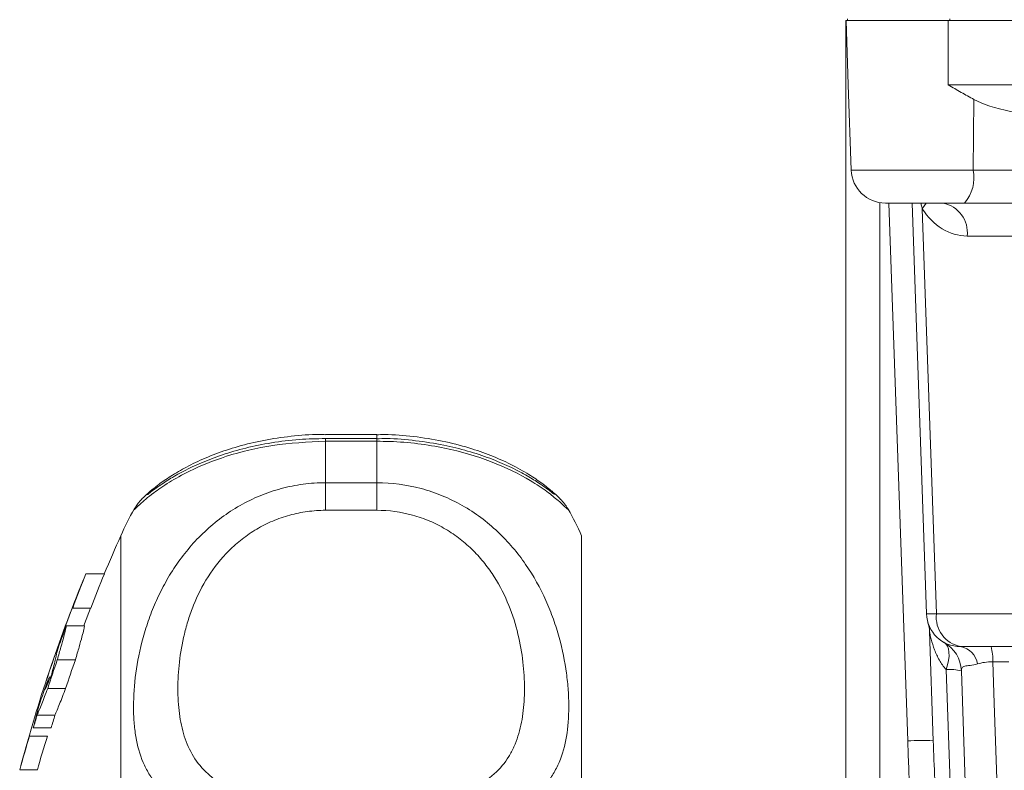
# Model space of a CAD drawing. Header units: millimetres. Extents: x 154 to 910, y 64 to 795.
# Tile 17 of 27: x 157 to 215, y 646 to 690. Entities that reach past the tile are written whole.
import ezdxf

# ---------------------------------------------------------------- set-up
doc = ezdxf.new("R2010")
doc.units = ezdxf.units.MM

msp = doc.modelspace()

# ---------------------------------------------------------------- linework, layer by layer
at = {"color": 7, "linetype": 'Continuous', "lineweight": 15}
for p, q in [((205.706, 622.044), (205.706, 689.907)), ((205.706, 689.907), (205.716, 689.907)), ((205.848, 686.138), (205.716, 689.907)), ((205.716, 689.907), (211.706, 689.907)), ((205.793, 690.007), (205.793, 689.907)), ((211.706, 686.138), (211.706, 689.907)), ((211.706, 689.907), (219.929, 689.907)), ((211.793, 690.007), (211.793, 689.907)), ((205.848, 686.138), (206.022, 681.138)), ((211.706, 686.138), (220.64, 686.138)), ((213.177, 681.138), (213.214, 685.277)), ((213.177, 681.138), (219.025, 681.138)), ((212.659, 679.207), (208.021, 679.207)), ((210.43, 655.138), (209.59, 679.207)), ((210.187, 678.88), (211.016, 655.138)), ((220.223, 679.207), (212.659, 679.207)), ((221.636, 677.277), (212.818, 677.277)), ((178.206, 665.644), (175.206, 665.644)), ((178.206, 665.411), (175.206, 665.411)), ((175.206, 665.247), (175.206, 662.815)), ((178.206, 665.247), (175.206, 665.247)), ((178.206, 662.815), (178.206, 665.247)), ((175.206, 662.815), (175.206, 661.199)), ((175.206, 662.815), (178.206, 662.815)), ((178.206, 662.815), (178.206, 661.199)), ((164.001, 661.266), (164.006, 661.273)), ((178.206, 661.199), (175.206, 661.199)), ((163.206, 622.385), (163.206, 659.707)), ((190.206, 622.385), (190.206, 659.707)), ((161.154, 657.477), (162.237, 657.477)), ((160.381, 655.459), (161.454, 655.459)), ((211.016, 655.138), (229.127, 655.138)), ((160.006, 654.43), (161.075, 654.43)), ((210.833, 647.685), (210.609, 654.087)), ((210.609, 654.087), (210.833, 647.685)), ((210.609, 654.087), (210.609, 654.087)), ((230.541, 653.207), (212.429, 653.207)), ((159.475, 652.425), (160.537, 652.425)), ((215.25, 652.322), (214.32, 652.322)), ((212.211, 633.847), (211.581, 651.864)), ((212.916, 639.271), (212.479, 651.784)), ((212.479, 651.784), (212.916, 639.271)), ((158.915, 650.757), (159.969, 650.757)), ((158.297, 649.192), (159.344, 649.192)), ((158.072, 648.442), (159.116, 648.442)), ((157.854, 647.96), (158.896, 647.96)), ((157.274, 645.977), (158.309, 645.977))]:
    msp.add_line(p, q, dxfattribs=at)
at = {"color": 8, "linetype": 'Continuous', "lineweight": 15}
for p, q in [((206.022, 681.138), (213.177, 681.138)), ((207.706, 679.232), (207.706, 621.975)), ((209.334, 647.685), (208.232, 679.207)), ((178.206, 665.644), (178.206, 665.411)), ((175.206, 665.411), (175.206, 665.247)), ((178.206, 665.411), (178.206, 665.247))]:
    msp.add_line(p, q, dxfattribs=at)
at = {"color": 8, "linetype": 'Continuous', "lineweight": 15, "flags": 128}
msp.add_lwpolyline([(210.408, 679.207), (210.321, 679.062), (210.187, 678.88)], dxfattribs=at)
at = {"color": 7, "linetype": 'Continuous', "lineweight": 15, "flags": 128}
for points in [[(161.154, 657.477), (161.051, 657.23), (160.975, 657.045)], [(161.432, 655.47), (161.076, 654.546), (161.032, 654.43)], [(211.455, 653.461), (211.569, 653.37), (211.658, 653.24), (211.719, 653.074), (211.751, 652.876), (211.753, 652.65), (211.725, 652.402), (211.667, 652.138), (211.581, 651.864)], [(214.32, 652.322), (214.405, 649.887), (214.813, 638.226)], [(210.804, 647.694), (210.804, 647.694), (210.833, 647.685)], [(157.366, 646.322), (157.341, 646.23), (157.274, 645.977)]]:
    msp.add_lwpolyline(points, dxfattribs=at)
at = {"color": 7, "linetype": 'Continuous', "lineweight": 15}
for centre, radius, start, end in [((208.021, 681.207), 2, 182, 270), ((210.941, 680.702), 2.277, 318.97484, 11.01812), ((211.068, 677.478), 1.762, 353.45353, 78.97192), ((175.206, 654.707), 13, 149.65339, 157.38014), ((178.206, 654.707), 13, 22.61986, 30.26121), ((245.248, 622.707), 90, 155.72535, 157.27391), ((206.625, 638.905), 49.117, 157.78384, 160.30401), ((207.186, 638.879), 48.645, 157.52252, 160.07139), ((245.248, 622.707), 91, 157.83118, 164.95948), ((245.242, 622.699), 90.99, 158.89002, 161.75257), ((160.402, 655.531), 0.0746, 234.3251, 253.44235), ((210.723, 661.118), 5.988, 267.19806, 272.80194), ((212.429, 655.207), 2, 182, 270), ((212.766, 654.937), 1.762, 173.45353, 258.97192), ((208.61, 654.017), 2, 2.00122, 17.31657), ((245.243, 622.684), 90.956, 159.57237, 160.5774), ((210.48, 651.714), 2, 2.00122, 60.83906), ((212.206, 651.986), 1.242, 9.73293, 79.66315), ((211.652, 652.464), 2.672, 356.97083, 16.1632), ((245.242, 622.654), 90.787, 160.85738, 161.96758), ((245.242, 622.654), 89.785, 160.63523, 161.75925), ((211.811, 649.369), 2.506, 74.54727, 95.25921), ((203.961, 634.136), 48.162, 158.94109, 160.82492), ((245.242, 622.671), 90.9, 161.54787, 162.0455), ((203.978, 637.146), 47.275, 164.27856, 166.17507), ((245.242, 622.671), 90.9, 163.03661, 163.53019), ((245.242, 622.671), 89.899, 162.84191, 163.34149), ((202.436, 633.851), 46.761, 162.43949, 164.97045), ((202.984, 633.839), 46.294, 162.24079, 164.79969)]:
    msp.add_arc(centre, radius, start, end, dxfattribs=at)
at = {"color": 8, "linetype": 'Continuous', "lineweight": 15}
msp.add_arc((210.159, 633.296), 14.413, 87.43639, 93.28255, dxfattribs=at)
at = {"color": 7, "linetype": 'Continuous', "lineweight": 15}
for centre, major_axis, ratio, start_param, end_param in [((219.946, 686.207), (7.469, 0.078), 0.267572, 3.586827, 4.511895), ((212.776, 681.277), (-0.125, 3.999), 0.81623, 2.187773, 3.116059), ((212.827, 647.94), (-3.817, 109.356), 0.031986, 1.572014, 1.809411), ((212.827, 647.888), (-3.815, 109.256), 0.018294, 1.572014, 1.613285)]:
    msp.add_ellipse(centre, major_axis=major_axis, ratio=ratio, start_param=start_param, end_param=end_param, dxfattribs=at)
for points, knots in [([(213.214, 685.277), (212.964, 685.413), (212.714, 685.554), (212.337, 685.771), (212.211, 685.843), (211.959, 685.99), (211.831, 686.064), (211.706, 686.138)], [0, 0, 0, 0, 0.5, 0.5, 0.75, 0.75, 1, 1, 1, 1]), ([(175.206, 665.631), (175.09, 665.635), (174.412, 665.658), (173.175, 665.552), (171.557, 665.32), (170.067, 664.956), (168.716, 664.507), (167.537, 663.998), (166.525, 663.457), (165.722, 662.939), (165.097, 662.459), (164.747, 662.156), (164.494, 661.921), (164.309, 661.715), (164.131, 661.512), (164.023, 661.329), (163.994, 661.28)], [0, 0, 0, 0, 0.018036, 0.105541, 0.19239, 0.280679, 0.367212, 0.457701, 0.550777, 0.648707, 0.742202, 0.844362, 0.914205, 0.960402, 0.989403, 1, 1, 1, 1]), ([(189.431, 661.257), (189.395, 661.317), (189.322, 661.439), (189.229, 661.559), (189.153, 661.652), (189.089, 661.726), (188.906, 661.93), (188.551, 662.269), (187.934, 662.76), (187.141, 663.304), (186.134, 663.873), (184.939, 664.411), (183.6, 664.883), (182.073, 665.277), (180.391, 665.538), (179.078, 665.655), (178.355, 665.633), (178.205, 665.629)], [0, 0, 0, 0, 0.01147, 0.02365, 0.036166, 0.055859, 0.097921, 0.226007, 0.332108, 0.428438, 0.532854, 0.622119, 0.706864, 0.79889, 0.889556, 0.977021, 1, 1, 1, 1]), ([(175.206, 665.405), (174.688, 665.396), (173.611, 665.375), (172.025, 665.175), (170.503, 664.863), (169.117, 664.456), (167.895, 663.986), (166.856, 663.491), (165.993, 662.993), (165.367, 662.573), (164.983, 662.288), (164.777, 662.123), (164.767, 662.116), (164.763, 662.113)], [0, 0, 0, 0, 0.08847, 0.183972, 0.279486, 0.375616, 0.473809, 0.574688, 0.67879, 0.788184, 0.898138, 0.963123, 1, 1, 1, 1]), ([(188.623, 662.135), (188.623, 662.135), (188.623, 662.135), (188.474, 662.25), (188.21, 662.449), (187.672, 662.829), (186.949, 663.273), (186.013, 663.761), (184.872, 664.248), (183.575, 664.681), (182.115, 665.045), (180.508, 665.295), (179.167, 665.417), (178.399, 665.399), (178.206, 665.394)], [0, 0, 0, 0, 0.026284, 0.091816, 0.194631, 0.288826, 0.387109, 0.488561, 0.586351, 0.681065, 0.772388, 0.870598, 0.967334, 1, 1, 1, 1]), ([(175.206, 642.409), (174.32, 642.409), (173.454, 642.442), (172.184, 642.543), (171.765, 642.586), (170.959, 642.688), (170.569, 642.748), (169.816, 642.887), (169.45, 642.967), (168.756, 643.145), (168.428, 643.243), (167.497, 643.568), (166.945, 643.829), (166.009, 644.426), (165.618, 644.763), (165.129, 645.341), (164.983, 645.545), (164.725, 645.971), (164.612, 646.192), (164.317, 646.887), (164.178, 647.39), (164.039, 648.208), (164.004, 648.492), (163.958, 649.082), (163.947, 649.387), (163.948, 650.32), (163.992, 650.969), (164.176, 652.321), (164.315, 653.022), (164.613, 654.106), (164.728, 654.472), (164.987, 655.198), (165.132, 655.56), (165.456, 656.28), (165.634, 656.638), (166.03, 657.347), (166.249, 657.699), (166.956, 658.723), (167.497, 659.362), (168.429, 660.238), (168.762, 660.517), (169.453, 661.029), (169.814, 661.265), (170.566, 661.692), (170.959, 661.884), (171.77, 662.218), (172.183, 662.358), (173.023, 662.584), (173.45, 662.67), (174.32, 662.786), (174.763, 662.815), (175.206, 662.815)], [0, 0, 0, 0, 0.0625, 0.0625, 0.09375, 0.09375, 0.125, 0.125, 0.15625, 0.15625, 0.1875, 0.1875, 0.25, 0.25, 0.3125, 0.3125, 0.34375, 0.34375, 0.375, 0.375, 0.4375, 0.4375, 0.46875, 0.46875, 0.5, 0.5, 0.5625, 0.5625, 0.625, 0.625, 0.65625, 0.65625, 0.6875, 0.6875, 0.71875, 0.71875, 0.75, 0.75, 0.8125, 0.8125, 0.84375, 0.84375, 0.875, 0.875, 0.90625, 0.90625, 0.9375, 0.9375, 0.96875, 0.96875, 1, 1, 1, 1]), ([(178.206, 662.815), (179.091, 662.815), (179.957, 662.699), (181.227, 662.359), (181.646, 662.217), (182.452, 661.884), (182.842, 661.694), (183.595, 661.266), (183.961, 661.027), (184.655, 660.512), (184.984, 660.237), (185.914, 659.362), (186.467, 658.707), (187.402, 657.35), (187.793, 656.642), (188.282, 655.554), (188.428, 655.187), (188.687, 654.461), (188.799, 654.101), (189.094, 653.032), (189.233, 652.333), (189.372, 651.313), (189.407, 650.979), (189.453, 650.32), (189.464, 649.998), (189.464, 649.066), (189.419, 648.485), (189.235, 647.399), (189.097, 646.894), (188.798, 646.189), (188.683, 645.964), (188.424, 645.539), (188.279, 645.337), (187.956, 644.956), (187.777, 644.775), (187.381, 644.434), (187.162, 644.272), (186.455, 643.823), (185.914, 643.568), (184.982, 643.243), (184.649, 643.143), (183.958, 642.966), (183.597, 642.887), (182.845, 642.749), (182.453, 642.688), (181.641, 642.585), (181.229, 642.543), (180.388, 642.476), (179.961, 642.451), (179.091, 642.418), (178.648, 642.409), (178.206, 642.409)], [0, 0, 0, 0, 0.0625, 0.0625, 0.09375, 0.09375, 0.125, 0.125, 0.15625, 0.15625, 0.1875, 0.1875, 0.25, 0.25, 0.3125, 0.3125, 0.34375, 0.34375, 0.375, 0.375, 0.4375, 0.4375, 0.46875, 0.46875, 0.5, 0.5, 0.5625, 0.5625, 0.625, 0.625, 0.65625, 0.65625, 0.6875, 0.6875, 0.71875, 0.71875, 0.75, 0.75, 0.8125, 0.8125, 0.84375, 0.84375, 0.875, 0.875, 0.90625, 0.90625, 0.9375, 0.9375, 0.96875, 0.96875, 1, 1, 1, 1]), ([(175.206, 661.199), (174.847, 661.199), (174.488, 661.174), (173.786, 661.078), (173.441, 661.008), (172.763, 660.821), (172.43, 660.705), (171.779, 660.428), (171.468, 660.271), (170.872, 659.919), (170.588, 659.726), (170.045, 659.304), (169.788, 659.077), (169.075, 658.367), (168.669, 657.852), (167.973, 656.76), (167.693, 656.199), (167.352, 655.354), (167.251, 655.072), (167.072, 654.506), (166.994, 654.222), (166.791, 653.383), (166.698, 652.836), (166.575, 651.771), (166.546, 651.252), (166.545, 650.244), (166.575, 649.753), (166.698, 648.823), (166.792, 648.38), (167.059, 647.541), (167.233, 647.144), (167.692, 646.397), (167.972, 646.057), (168.486, 645.597), (168.674, 645.452), (169.085, 645.178), (169.309, 645.05), (169.786, 644.814), (170.04, 644.707), (170.582, 644.511), (170.871, 644.422), (171.47, 644.267), (171.78, 644.2), (172.425, 644.084), (172.762, 644.036), (173.788, 643.922), (174.488, 643.885), (175.206, 643.885)], [0, 0, 0, 0, 0.03125, 0.03125, 0.0625, 0.0625, 0.09375, 0.09375, 0.125, 0.125, 0.15625, 0.15625, 0.1875, 0.1875, 0.25, 0.25, 0.3125, 0.3125, 0.34375, 0.34375, 0.375, 0.375, 0.4375, 0.4375, 0.5, 0.5, 0.5625, 0.5625, 0.625, 0.625, 0.6875, 0.6875, 0.75, 0.75, 0.78125, 0.78125, 0.8125, 0.8125, 0.84375, 0.84375, 0.875, 0.875, 0.90625, 0.90625, 0.9375, 0.9375, 1, 1, 1, 1]), ([(178.206, 643.885), (178.564, 643.885), (178.923, 643.894), (179.626, 643.932), (179.971, 643.96), (180.648, 644.036), (180.981, 644.084), (181.632, 644.2), (181.943, 644.267), (182.539, 644.422), (182.823, 644.509), (183.366, 644.705), (183.623, 644.814), (184.336, 645.165), (184.742, 645.435), (185.438, 646.055), (185.718, 646.396), (186.059, 646.95), (186.16, 647.141), (186.339, 647.54), (186.417, 647.747), (186.62, 648.382), (186.713, 648.825), (186.836, 649.752), (186.866, 650.236), (186.866, 651.243), (186.836, 651.769), (186.713, 652.839), (186.619, 653.384), (186.352, 654.494), (186.178, 655.058), (185.719, 656.197), (185.44, 656.756), (184.925, 657.566), (184.738, 657.831), (184.326, 658.348), (184.102, 658.6), (183.625, 659.075), (183.371, 659.3), (182.83, 659.721), (182.54, 659.918), (181.942, 660.272), (181.631, 660.429), (180.986, 660.703), (180.649, 660.821), (179.623, 661.103), (178.923, 661.199), (178.206, 661.199)], [0, 0, 0, 0, 0.03125, 0.03125, 0.0625, 0.0625, 0.09375, 0.09375, 0.125, 0.125, 0.15625, 0.15625, 0.1875, 0.1875, 0.25, 0.25, 0.3125, 0.3125, 0.34375, 0.34375, 0.375, 0.375, 0.4375, 0.4375, 0.5, 0.5, 0.5625, 0.5625, 0.625, 0.625, 0.6875, 0.6875, 0.75, 0.75, 0.78125, 0.78125, 0.8125, 0.8125, 0.84375, 0.84375, 0.875, 0.875, 0.90625, 0.90625, 0.9375, 0.9375, 1, 1, 1, 1]), ([(159.475, 652.425), (159.556, 652.7), (159.628, 652.951), (159.756, 653.406), (159.813, 653.612), (159.904, 653.957), (159.94, 654.099), (159.99, 654.317), (160.004, 654.392), (160.006, 654.43)], [0, 0, 0, 0, 0.25, 0.25, 0.5, 0.5, 0.75, 0.75, 1, 1, 1, 1]), ([(161.075, 654.43), (161.072, 654.392), (161.058, 654.318), (161.008, 654.102), (160.972, 653.958), (160.879, 653.613), (160.823, 653.412), (160.692, 652.954), (160.618, 652.7), (160.537, 652.425)], [0, 0, 0, 0, 0.25, 0.25, 0.5, 0.5, 0.75, 0.75, 1, 1, 1, 1]), ([(211.581, 651.864), (211.423, 652.036), (211.296, 652.223), (211.075, 652.612), (210.983, 652.816), (210.826, 653.227), (210.762, 653.435), (210.684, 653.737), (210.661, 653.837), (210.634, 653.967), (210.625, 654.009), (210.613, 654.072), (210.609, 654.091), (210.609, 654.087)], [0, 0, 0, 0, 0.25, 0.25, 0.5, 0.5, 0.75, 0.75, 0.875, 0.875, 0.9375, 0.9375, 1, 1, 1, 1]), ([(159.463, 652.93), (159.46, 652.871), (159.432, 652.725), (159.324, 652.267), (159.248, 651.966), (159.15, 651.596)], [0, 0, 0, 0, 0.5, 0.5, 1, 1, 1, 1]), ([(214.32, 652.322), (214.151, 652.322), (213.991, 652.309), (213.688, 652.264), (213.552, 652.233), (213.43, 652.196)], [0, 0, 0, 0, 0.5, 0.5, 1, 1, 1, 1]), ([(213.43, 652.196), (213.271, 652.147), (213.122, 652.124), (212.864, 652.094), (212.757, 652.086), (212.6, 652.047), (212.548, 652.015), (212.487, 651.92), (212.476, 651.858), (212.479, 651.784)], [0, 0, 0, 0, 0.25, 0.25, 0.5, 0.5, 0.75, 0.75, 1, 1, 1, 1]), ([(158.297, 649.192), (158.37, 649.365), (158.459, 649.584), (158.615, 649.979), (158.671, 650.123), (158.788, 650.427), (158.85, 650.588), (158.915, 650.757)], [0, 0, 0, 0, 0.5, 0.5, 0.75, 0.75, 1, 1, 1, 1]), ([(159.969, 650.757), (159.839, 650.419), (159.721, 650.117), (159.563, 649.721), (159.513, 649.598), (159.422, 649.377), (159.381, 649.278), (159.344, 649.192)], [0, 0, 0, 0, 0.5, 0.5, 0.75, 0.75, 1, 1, 1, 1])]:
    msp.add_open_spline(points, degree=3, knots=knots, dxfattribs=at)
at = {"color": 8, "linetype": 'Continuous', "lineweight": 15}
for points, knots in [([(210.187, 678.88), (210.175, 678.915), (210.14, 679.021), (210.119, 679.133), (210.104, 679.207)], [0, 0, 0, 0, 0.328908, 1, 1, 1, 1]), ([(175.206, 665.247), (174.158, 665.198), (172.088, 665.102), (169.328, 664.403), (167.341, 663.59), (165.986, 662.829), (164.964, 662.117), (164.257, 661.503), (163.924, 661.166), (163.983, 661.243), (164.001, 661.266)], [0, 0, 0, 0, 0.147021, 0.2905723, 0.4320795, 0.533147, 0.6372348, 0.7821964, 0.9329089, 1, 1, 1, 1]), ([(189.424, 661.251), (189.427, 661.242), (189.433, 661.219), (188.983, 661.663), (188.218, 662.283), (187.051, 663.076), (185.123, 664.052), (182.227, 664.918), (179.823, 665.227), (178.463, 665.244), (178.206, 665.247)], [0, 0, 0, 0, 0.1159523, 0.2733422, 0.3764076, 0.481912, 0.6575366, 0.8080603, 0.9637131, 1, 1, 1, 1])]:
    msp.add_open_spline(points, degree=3, knots=knots, dxfattribs=at)
at = {"color": 7, "linetype": 'Continuous', "lineweight": 15}
msp.add_open_spline([(159.15, 651.596), (158.996, 651.219), (158.868, 650.916), (158.769, 650.692)], degree=3, dxfattribs=at)

doc.saveas('drawing.dxf')
